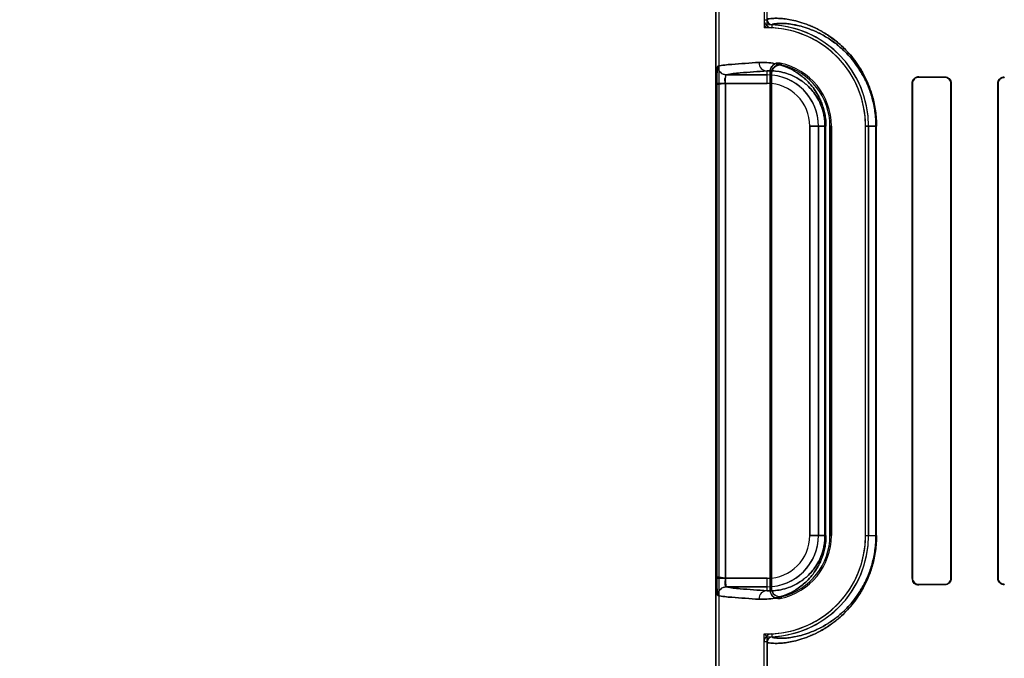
# Model space of a CAD drawing. Header units: millimetres. Extents: x 0 to 297, y 0 to 210.
# Tile 125 of 256: x 56.206 to 56.494, y 156.785 to 156.973. Entities that reach past the tile are written whole.
import ezdxf

# ---------------------------------------------------------------- set-up
doc = ezdxf.new("R2010")
doc.units = ezdxf.units.MM
doc.header["$LTSCALE"] = 16.335
doc.layers.get('0').update_dxf_attribs({"linetype": 'CONTINUOUS'})
for name, color, linetype in [('AXES_REF', 7, 'CONTINUOUS'), ('INTFCLR_1', 7, 'CONTINUOUS'), ('INTFCLR_72935', 7, 'CONTINUOUS')]:
    doc.layers.add(name, color=color, linetype=linetype)

msp = doc.modelspace()

# ---------------------------------------------------------------- linework, layer by layer
at = {"color": 7, "linetype": 'Continuous'}
for radius in [4.8479140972, 4.8475, 4.8164570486]:
    msp.add_circle((57.445730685, 154.9564782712), radius, dxfattribs=at)
msp.add_arc((57.445730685, 154.9564782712), 4.8, 278.2771290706, 261.7228709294, dxfattribs=at)
at = {"layer": 'AXES_REF', "color": 9, "linetype": 'Continuous'}
for radius in [4.4222561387, 2.9642884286]:
    msp.add_circle((57.445730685, 154.9564782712), radius, dxfattribs=at)
at = {"layer": 'AXES_REF', "color": 7, "linetype": 'Continuous'}
msp.add_arc((57.445730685, 154.9564782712), 4.91, 143.2753905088, 36.7246094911, dxfattribs=at)
at = {"layer": 'INTFCLR_1', "color": 6, "linetype": 'Continuous'}
for p, q in [((56.40981489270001, 158.0414711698), (56.40981489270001, 156.7064711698)), ((56.4106965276, 158.0414795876), (56.4106965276, 156.7064711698)), ((56.4256965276, 156.9574883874), (56.4256965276, 156.8054539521)), ((56.4261339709, 156.8060024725), (56.4261339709, 156.9569398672)), ((56.4673390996, 156.8089711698), (56.4673390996, 156.9539711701)), ((56.4674297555, 156.8089711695), (56.4674297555, 156.9539711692)), ((56.478704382, 156.9539711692), (56.478704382, 156.8089711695)), ((56.47878637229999, 156.9539711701), (56.47878637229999, 156.8089711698)), ((56.4924525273, 156.8089711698), (56.4924525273, 156.9539711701)), ((56.4925282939, 156.8089711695), (56.4925282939, 156.9539711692)), ((56.4432362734, 156.9414711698), (56.4432362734, 156.8214711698)), ((56.4436737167, 156.8214711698), (56.4436737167, 156.9414711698)), ((56.4536737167, 156.8214711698), (56.4536737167, 156.9414711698)), ((56.4545553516, 156.9414711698), (56.4545553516, 156.8214711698)), ((56.42393325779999, 156.7064711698), (56.42393325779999, 156.7902665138)), ((56.42481489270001, 156.7902665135), (56.42481489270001, 156.7064711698))]:
    msp.add_line(p, q, dxfattribs=at)
at = {"layer": 'INTFCLR_1', "color": 9, "linetype": 'Continuous'}
for p, q in [((56.42393325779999, 156.97267572), (56.42481489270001, 156.97267572)), ((56.4262428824, 156.9711773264), (56.4262005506, 156.9702967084)), ((56.4128702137, 156.9565140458), (56.42481489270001, 156.9565140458)), ((56.42481489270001, 156.9540144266), (56.42481489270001, 156.9576362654)), ((56.46934089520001, 156.9559624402), (56.46934089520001, 156.9558737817)), ((56.47684089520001, 156.9558421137), (56.47684089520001, 156.9559256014)), ((56.4943408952, 156.9558523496), (56.4943408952, 156.9557776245)), ((56.41010354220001, 156.9540144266), (56.41010354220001, 156.8089279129)), ((56.42481489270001, 156.9540144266), (56.41010354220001, 156.9540144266)), ((56.4126009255, 156.8089279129), (56.4126009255, 156.9540144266)), ((56.4674297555, 156.9539711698), (56.4673390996, 156.9539711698)), ((56.47878637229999, 156.9539711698), (56.478704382, 156.9539711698)), ((56.492528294, 156.9539711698), (56.4924525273, 156.9539711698)), ((56.4373581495, 156.8214711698), (56.4373581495, 156.9414711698)), ((56.4420850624, 156.9414711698), (56.4373581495, 156.9414711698)), ((56.4398577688, 156.9414711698), (56.4398577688, 156.8214711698)), ((56.4417929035, 156.9414711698), (56.4417929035, 156.8214711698)), ((56.4420850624, 156.8214711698), (56.4420850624, 156.9414711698)), ((56.4436737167, 156.9414711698), (56.4432362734, 156.9414711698)), ((56.4536737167, 156.9414711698), (56.4569155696, 156.9414711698)), ((56.4567311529, 156.9414711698), (56.4567311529, 156.8214711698)), ((56.4569155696, 156.8214711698), (56.4569155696, 156.9414711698)), ((56.4373581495, 156.8214711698), (56.4420850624, 156.8214711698)), ((56.4432362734, 156.8214711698), (56.4436737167, 156.8214711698)), ((56.4536737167, 156.8214711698), (56.4569155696, 156.8214711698)), ((56.4126009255, 156.8089279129), (56.42481489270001, 156.8089279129)), ((56.42481489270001, 156.8053060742), (56.42481489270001, 156.8089279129)), ((56.4673390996, 156.8089711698), (56.4674297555, 156.8089711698)), ((56.478704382, 156.8089711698), (56.47878637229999, 156.8089711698)), ((56.4924525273, 156.8089711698), (56.492528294, 156.8089711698)), ((56.42481489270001, 156.8064282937), (56.4128702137, 156.8064282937)), ((56.46934089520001, 156.8070685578), (56.46934089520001, 156.8069798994)), ((56.47684089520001, 156.8070167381), (56.47684089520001, 156.8071002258)), ((56.4943408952, 156.807164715), (56.4943408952, 156.8070899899)), ((56.4262005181, 156.7926456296), (56.4262428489, 156.7917650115)), ((56.42481489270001, 156.7902666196), (56.42393325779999, 156.7902666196))]:
    msp.add_line(p, q, dxfattribs=at)
at = {"layer": 'INTFCLR_1', "color": 7, "linetype": 'Continuous'}
for p, q in [((56.4687317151, 156.9557764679), (56.46934089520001, 156.9558737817)), ((56.4126009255, 156.8089279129), (56.4101024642, 156.8094109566)), ((56.41010354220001, 156.8089279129), (56.4126009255, 156.8089279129)), ((56.46934089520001, 156.8070685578), (56.4687291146, 156.807166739))]:
    msp.add_line(p, q, dxfattribs=at)
at = {"layer": 'INTFCLR_1', "color": 6, "linetype": 'Continuous'}
for centre, radius, start, end in [((56.4263150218, 156.97267572), 0.0023817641, 179.9999841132, 267.2452071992), ((56.4263150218, 156.97267572), 0.0015001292, 180, 267.2444331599), ((56.42481489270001, 156.9414711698), 0.028858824, 1.4556e-06, 87.24788270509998), ((56.42481489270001, 156.9414711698), 0.0297404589, 2.350000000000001e-08, 87.2478819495), ((56.42481489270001, 156.9414711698), 0.018858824, 2.2275e-06, 78.11108194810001), ((56.42481489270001, 156.9414711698), 0.0184213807, 1.409e-07, 76.16476393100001), ((56.42481489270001, 156.8214711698), 0.028858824, 272.751989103, 359.9999986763), ((56.42481489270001, 156.8214711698), 0.0297404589, 272.7520534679, 360), ((56.42481489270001, 156.8214711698), 0.018858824, 281.8889180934, 359.9999979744), ((56.42481489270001, 156.8214711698), 0.0184213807, 283.8352360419, 2.365e-07), ((56.4263150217, 156.7902666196), 0.002381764, 92.7563437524, 180.0000165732), ((56.4263150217, 156.7902666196), 0.0015001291, 92.75634638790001, 180)]:
    msp.add_arc(centre, radius, start, end, dxfattribs=at)
at = {"layer": 'INTFCLR_1', "color": 9, "linetype": 'Continuous'}
for centre, radius, start, end in [((56.3934639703, 156.9271134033), 0.048147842, 42.044051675, 42.95981977), ((56.42481489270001, 156.9414711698), 0.0150428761, 4.199999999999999e-09, 90.00000000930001), ((56.3936224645, 156.9314607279), 0.0413059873, 38.0856590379, 39.0588528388), ((56.42481489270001, 156.9414711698), 0.0125432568, 2.597e-07, 89.99999993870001), ((56.42481489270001, 156.8214711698), 0.0150428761, 269.9999999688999, 360), ((56.42481489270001, 156.8214711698), 0.0125432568, 270.0000000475, 359.9999997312), ((56.3936224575, 156.8314816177), 0.0413059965, 320.9411467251, 321.9143403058), ((56.3934639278, 156.8358289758), 0.04814790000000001, 317.0401802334, 317.9559472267)]:
    msp.add_arc(centre, radius, start, end, dxfattribs=at)
at = {"layer": 'INTFCLR_1', "color": 6, "linetype": 'Continuous'}
for centre, major_axis, start_param, end_param in [((56.68559089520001, 156.9564711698), (0.2607760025, 0), -2.5485709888, -2.4989177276), ((56.68559089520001, 156.9564711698), (0.2757760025, 0), -2.4721230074, -2.4294368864), ((56.68559089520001, 156.8064711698), (0.2757760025, 0), 2.4294368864, 2.4721230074), ((56.68559089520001, 156.8064711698), (0.2607760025, 0), 2.4989177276, 2.5485709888)]:
    msp.add_ellipse(centre, major_axis=major_axis, ratio=0.0034906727, start_param=start_param, end_param=end_param, dxfattribs=at)
at = {"layer": 'INTFCLR_1', "color": 9, "linetype": 'Continuous'}
for points, knots in [([(56.4248148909, 156.9726758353), (56.4248148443, 156.9728926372), (56.4259849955, 156.9729979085), (56.4269697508, 156.9731169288), (56.42863897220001, 156.9730582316), (56.4302774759, 156.9728992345), (56.43225743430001, 156.9725645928), (56.43453630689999, 156.9719935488), (56.4371182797, 156.9711043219), (56.4399821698, 156.9697965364), (56.4424867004, 156.9683051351), (56.4445912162, 156.966781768), (56.4462769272, 156.9653815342), (56.4479930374, 156.9637335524), (56.4497181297, 156.9617975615), (56.4511055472, 156.9599463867), (56.4521878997, 156.9582763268), (56.4532941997, 156.9563706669), (56.4542992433, 156.9542724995), (56.4551694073, 156.9519837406), (56.4557621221, 156.9500877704), (56.4562566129, 156.9480638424), (56.4567599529, 156.9451921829), (56.456915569, 156.9429669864), (56.4569155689, 156.9414711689)], [0, 0, 0, 0, 0.0129082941, 0.0479369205, 0.0747656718, 0.1077870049, 0.1472777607, 0.1937244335, 0.2476759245, 0.3095864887, 0.3808801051, 0.4208017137, 0.464183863, 0.5112475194, 0.5623302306, 0.6184106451, 0.6487898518, 0.6807805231, 0.7495641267, 0.7869849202, 0.8265031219, 0.8677591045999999, 0.910939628, 1, 1, 1, 1]), ([(56.4262428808, 156.9711773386), (56.4262421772, 156.9713849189), (56.4273430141, 156.9715140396), (56.42828680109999, 156.9716235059), (56.429867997, 156.9715794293), (56.4314231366, 156.9714336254), (56.4333017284, 156.9711217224), (56.43546499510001, 156.9705835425), (56.43791661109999, 156.969741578), (56.4406367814, 156.9684995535), (56.4430157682, 156.9670807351), (56.4450151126, 156.9656301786), (56.4466171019, 156.9642958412), (56.44824818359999, 156.9627246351), (56.449887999, 156.960878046), (56.4512067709, 156.9591119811), (56.4522356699, 156.9575183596), (56.4532876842, 156.95569914), (56.4542432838, 156.9536960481), (56.455070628, 156.9515109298), (56.45563426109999, 156.9497004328), (56.4561045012, 156.9477676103), (56.4565831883, 156.9450249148), (56.456731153, 156.9428998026), (56.4567311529, 156.9414711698)], [0, 0, 0, 0, 0.0129831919, 0.0479084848, 0.07463076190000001, 0.1075226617, 0.1468667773, 0.1931559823, 0.2469482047, 0.3087107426, 0.3798835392, 0.4197618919, 0.463117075, 0.5101750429, 0.5612788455, 0.6174138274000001, 0.6478355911, 0.6798803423, 0.7488096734, 0.7863245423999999, 0.8259516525, 0.8673300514, 0.9106460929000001, 1, 1, 1, 1]), ([(56.410375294, 156.9590136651), (56.4117003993, 156.9593726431), (56.41575856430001, 156.9596781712), (56.4197686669, 156.9599890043), (56.4224292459, 156.9601358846)], [0, 0, 0, 0, 0.3400295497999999, 1, 1, 1, 1]), ([(56.4224292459, 156.9601358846), (56.4231863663, 156.9601776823), (56.4247719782, 156.9601664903), (56.42724133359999, 156.9598290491), (56.4298891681, 156.9590809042), (56.4321579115, 156.9580404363), (56.4340179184, 156.9568827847), (56.4354825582, 156.9557678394), (56.4369462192, 156.9543969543), (56.4383822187, 156.9527146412), (56.4394841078, 156.9510432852), (56.4402973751, 156.9494858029), (56.4408760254, 156.9481386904), (56.44137733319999, 156.9466485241), (56.4417703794, 156.9450256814), (56.4420258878, 156.9432840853), (56.4420850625, 156.9420844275), (56.4420850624, 156.9414711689)], [0, 0, 0, 0, 0.0750554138, 0.1564841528, 0.2459854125, 0.3464640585, 0.4023384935, 0.4625915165, 0.5283646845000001, 0.6004622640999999, 0.6810443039, 0.7258982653, 0.7742486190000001, 0.8260106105, 0.8813405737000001, 0.9392984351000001, 1, 1, 1, 1]), ([(56.4224292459, 156.9601358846), (56.4224323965, 156.9595032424), (56.4229180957, 156.9582049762), (56.4242026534, 156.9576396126), (56.42481489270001, 156.9576362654)], [0, 0, 0, 0, 0.5081941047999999, 1, 1, 1, 1]), ([(56.42481489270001, 156.9576362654), (56.4221783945, 156.9574893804), (56.4182047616, 156.9571786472), (56.4141827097, 156.9568728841), (56.4128702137, 156.9565140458)], [0, 0, 0, 0, 0.659940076, 1, 1, 1, 1]), ([(56.42481489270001, 156.9576362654), (56.4254648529, 156.9576778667), (56.4268277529, 156.9576796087), (56.4289536, 156.9574022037), (56.4312370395, 156.9567671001), (56.4331960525, 156.9558738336), (56.43480321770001, 156.9548753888), (56.4360708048, 156.9539107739), (56.4373380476, 156.9527223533), (56.4385826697, 156.9512608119), (56.43977069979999, 156.9494530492), (56.4406191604, 156.9476536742), (56.44117877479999, 156.9459828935), (56.4415199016, 156.9445687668), (56.4417415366, 156.9430512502), (56.4417929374, 156.9420057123), (56.4417929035, 156.9414711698)], [0, 0, 0, 0, 0.0744526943, 0.155325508, 0.2443501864, 0.3444346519, 0.4002308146, 0.4603906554, 0.5262223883, 0.5984573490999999, 0.6793343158, 0.7728337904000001, 0.824923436, 0.8805639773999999, 0.9388934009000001, 1, 1, 1, 1]), ([(56.4420850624, 156.8214711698), (56.4420850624, 156.8208645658), (56.4420266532, 156.8196673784), (56.4417732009, 156.81793095), (56.4413809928, 156.8163070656), (56.440882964, 156.8148221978), (56.4403077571, 156.8134788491), (56.4394944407, 156.8119155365), (56.43838903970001, 156.8102356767), (56.4369488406, 156.808548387), (56.4354878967, 156.8071792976), (56.434029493, 156.806067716), (56.43217467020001, 156.8049111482), (56.4299096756, 156.8038690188), (56.4272581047, 156.8031163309), (56.4247802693, 156.8027760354), (56.4231882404, 156.8027645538), (56.4224292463, 156.8028064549)], [0, 0, 0, 0, 0.060042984, 0.1184181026, 0.1734493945, 0.2251771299, 0.2732606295, 0.3179414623, 0.3994792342, 0.4716692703, 0.5370373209, 0.5972913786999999, 0.6528779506, 0.7531551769, 0.8428840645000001, 0.9247587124, 1, 1, 1, 1]), ([(56.456915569, 156.8214711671), (56.4569155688, 156.8199770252), (56.4567603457, 156.8177549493), (56.4562586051, 156.8148886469), (56.4557664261, 156.8128706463), (56.4551763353, 156.8109788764), (56.4543095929, 156.8086940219), (56.4533083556, 156.8065992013), (56.4522061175, 156.8046958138), (56.45112386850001, 156.8030217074), (56.4497308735, 156.8011596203), (56.447999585, 156.7992153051), (56.4458011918, 156.7971036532), (56.443124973, 156.7950184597), (56.4404268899, 156.7934097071), (56.4384060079, 156.7924259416), (56.4366083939, 156.7916622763), (56.4345299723, 156.7909467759), (56.4322448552, 156.7903748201), (56.4302578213, 156.7900403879), (56.42861640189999, 156.789882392), (56.4269521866, 156.7898262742), (56.4259728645, 156.7899441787), (56.424814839, 156.7900523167), (56.4248148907, 156.7902665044)], [0, 0, 0, 0, 0.0889624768, 0.1320587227, 0.1731704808, 0.2125452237, 0.2499716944, 0.3186065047, 0.3504676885, 0.380890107, 0.4372578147, 0.4887306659, 0.5357262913, 0.6186117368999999, 0.6900918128, 0.7223293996, 0.7523795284, 0.8063468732, 0.8529608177, 0.8926493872, 0.92571634, 0.9524727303, 0.9872470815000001, 1, 1, 1, 1]), ([(56.4417929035, 156.8214711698), (56.4417929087, 156.8209424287), (56.441742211, 156.8198989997), (56.4415223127, 156.8183858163), (56.4411819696, 156.8169709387), (56.4406258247, 156.8153058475), (56.4397780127, 156.8135015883), (56.4385882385, 156.8116880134), (56.4373401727, 156.8102224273), (56.4360753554, 156.809035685), (56.4348132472, 156.8080740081), (56.4332105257, 156.8070764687), (56.43125474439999, 156.806181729), (56.4289680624, 156.8055426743), (56.4268348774, 156.8052628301), (56.4254664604, 156.8052643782), (56.42481489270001, 156.8053060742)], [0, 0, 0, 0, 0.0604434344, 0.1191979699, 0.174553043, 0.226568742, 0.3196855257, 0.4015022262, 0.4738229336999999, 0.5392349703, 0.599401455, 0.6549095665, 0.7547931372, 0.8440475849, 0.9253631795, 1, 1, 1, 1]), ([(56.4567311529, 156.821471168), (56.4567311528, 156.8200441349), (56.4565835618, 156.8179220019), (56.4561063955, 156.8151844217), (56.45563835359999, 156.8132572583), (56.45507721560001, 156.8114507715), (56.454253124, 156.8092693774), (56.453301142, 156.8072694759), (56.4522529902, 156.8054524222), (56.4512241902, 156.8038549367), (56.4499001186, 156.8020784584), (56.44825440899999, 156.8002239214), (56.4461653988, 156.7982110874), (56.443622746, 156.7962247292), (56.4410588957, 156.7946936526), (56.439139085, 156.7937588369), (56.43743217, 156.7930342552), (56.43545898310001, 156.7923568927), (56.43328979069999, 156.7918178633), (56.4314044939, 156.7915061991), (56.429846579, 156.7913613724), (56.4282701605, 156.7913197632), (56.427331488, 156.7914282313), (56.42624218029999, 156.7915598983), (56.42624288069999, 156.7917650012)], [0, 0, 0, 0, 0.08925570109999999, 0.1324872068, 0.1737209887, 0.2132043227, 0.2507249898, 0.319505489, 0.3514207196, 0.3818859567, 0.4383088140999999, 0.4898030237, 0.5367929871, 0.6196084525, 0.6909676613, 0.7231332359, 0.7531068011, 0.8069147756, 0.8533706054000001, 0.8929116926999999, 0.9258489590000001, 0.952499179, 0.9871714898, 1, 1, 1, 1]), ([(56.4128702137, 156.8064282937), (56.41418272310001, 156.8060695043), (56.4182047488, 156.8057636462), (56.4221783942, 156.8054529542), (56.42481489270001, 156.8053060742)], [0, 0, 0, 0, 0.3400599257, 1, 1, 1, 1]), ([(56.4224292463, 156.8028064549), (56.4197686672, 156.8029533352), (56.41575856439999, 156.8032641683), (56.4117003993, 156.8035696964), (56.4103752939, 156.8039286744)], [0, 0, 0, 0, 0.6599704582, 1, 1, 1, 1]), ([(56.42481489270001, 156.8053060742), (56.4242026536, 156.8053027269), (56.422918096, 156.8047373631), (56.42243239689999, 156.8034390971), (56.4224292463, 156.8028064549)], [0, 0, 0, 0, 0.4918058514, 1, 1, 1, 1])]:
    msp.add_open_spline(points, degree=3, knots=knots, dxfattribs=at)
at = {"layer": 'INTFCLR_1', "color": 7, "linetype": 'Continuous'}
for points, knots in [([(56.4104058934, 156.9590453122), (56.41030742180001, 156.9591626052), (56.4102195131, 156.9581196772), (56.4101603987, 156.9575006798), (56.41011210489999, 156.9557560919), (56.41010354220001, 156.9546464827), (56.41010354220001, 156.9540144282)], [0, 0, 0, 0, 0.090819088, 0.3065073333, 0.6251820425, 1, 1, 1, 1]), ([(56.41010354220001, 156.9540144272), (56.4101035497, 156.9544766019), (56.4101141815, 156.9555542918), (56.41013075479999, 156.957227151), (56.4102582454, 156.9584287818), (56.4103752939, 156.9590136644)], [0, 0, 0, 0, 0.2765935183, 0.6451828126, 1, 1, 1, 1]), ([(56.4128702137, 156.9565140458), (56.4122337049, 156.956514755), (56.41090795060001, 156.9570500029), (56.4103760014, 156.9583763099), (56.410375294, 156.9590136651)], [0, 0, 0, 0, 0.4996677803, 1, 1, 1, 1]), ([(56.4104058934, 156.9590453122), (56.4104028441, 156.9584035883), (56.4109264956, 156.9570651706), (56.41226251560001, 156.9565268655), (56.4129004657, 156.9565298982)], [0, 0, 0, 0, 0.5014745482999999, 1, 1, 1, 1]), ([(56.4126009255, 156.9540144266), (56.4126009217, 156.9541752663), (56.4126034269, 156.9548537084), (56.4126714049, 156.9553493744), (56.4127186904, 156.9566377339), (56.4129004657, 156.9565298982)], [0, 0, 0, 0, 0.1889097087, 0.7517593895, 1, 1, 1, 1]), ([(56.4674297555, 156.9539711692), (56.46742959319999, 156.9544820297), (56.467866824, 156.9555058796), (56.4688785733, 156.9558660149), (56.4693408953, 156.9558737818)], [0, 0, 0, 0, 0.5249028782, 1, 1, 1, 1]), ([(56.4101024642, 156.8094109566), (56.410101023, 156.8090889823), (56.4101052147, 156.8082974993), (56.4101124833, 156.8072144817), (56.41014440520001, 156.8062175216), (56.4101578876, 156.8052825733), (56.4102978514, 156.804668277), (56.4102397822, 156.8039653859), (56.4103752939, 156.8039286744)], [0, 0, 0, 0, 0.1755373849, 0.4319359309, 0.5881395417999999, 0.7249066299, 0.9234579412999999, 1, 1, 1, 1]), ([(56.4103752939, 156.8039286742), (56.410258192, 156.8045140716), (56.4101306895, 156.8057165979), (56.41011415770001, 156.8073894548), (56.4101035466, 156.8084666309), (56.41010354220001, 156.8089279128)], [0, 0, 0, 0, 0.3551249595, 0.7239406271, 1, 1, 1, 1]), ([(56.4693408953, 156.8070685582), (56.4688828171, 156.8070749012), (56.4678729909, 156.8074323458), (56.467427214, 156.8084561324), (56.4674297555, 156.8089711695)], [0, 0, 0, 0, 0.4707545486, 1, 1, 1, 1])]:
    msp.add_open_spline(points, degree=3, knots=knots, dxfattribs=at)
at = {"layer": 'INTFCLR_1', "color": 6, "linetype": 'Continuous'}
for points, knots in [([(56.4287000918, 156.9599254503), (56.42818183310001, 156.9600345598), (56.4266570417, 156.9599031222), (56.4256965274, 156.9583772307), (56.4256965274, 156.957488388)], [0, 0, 0, 0, 0.3733759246, 1, 1, 1, 1]), ([(56.4261339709, 156.9569398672), (56.4261339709, 156.957478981), (56.4265915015, 156.9589734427), (56.4283418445, 156.9595743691), (56.4292200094, 156.9593580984)], [0, 0, 0, 0, 0.3734722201, 1, 1, 1, 1]), ([(56.4673390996, 156.9539711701), (56.4673390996, 156.9544213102), (56.4676991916, 156.9554722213), (56.4687729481, 156.9559653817), (56.46934089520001, 156.9559624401)], [0, 0, 0, 0, 0.4421396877, 1, 1, 1, 1]), ([(56.4768408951, 156.9559256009), (56.4773220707, 156.9559233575), (56.4783530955, 156.9555227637), (56.47878637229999, 156.9544843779), (56.47878637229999, 156.9539711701)], [0, 0, 0, 0, 0.4838961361, 1, 1, 1, 1]), ([(56.4768408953, 156.9558421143), (56.47728704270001, 156.9558403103), (56.4782720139, 156.9554737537), (56.478704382, 156.9544770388), (56.478704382, 156.9539711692)], [0, 0, 0, 0, 0.4686359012, 1, 1, 1, 1]), ([(56.4924525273, 156.9539711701), (56.4924525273, 156.9544327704), (56.4928333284, 156.9554317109), (56.4938405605, 156.9558542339), (56.4943408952, 156.9558523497)], [0, 0, 0, 0, 0.4798646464, 1, 1, 1, 1]), ([(56.4925282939, 156.9539711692), (56.4925282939, 156.9544268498), (56.49290803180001, 156.955388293), (56.4938729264, 156.9557791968), (56.4943408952, 156.9557776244)], [0, 0, 0, 0, 0.4933465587, 1, 1, 1, 1]), ([(56.46934089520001, 156.8069798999), (56.468889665, 156.8069775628), (56.4678366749, 156.8073332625), (56.4673390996, 156.8084042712), (56.4673390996, 156.8089711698)], [0, 0, 0, 0, 0.4431989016, 1, 1, 1, 1]), ([(56.478704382, 156.8089711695), (56.478704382, 156.8085176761), (56.47833343, 156.8075298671), (56.4773395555, 156.807102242), (56.4768408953, 156.8071002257)], [0, 0, 0, 0, 0.4762796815, 1, 1, 1, 1]), ([(56.47878637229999, 156.8089711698), (56.47878637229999, 156.8085127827), (56.4784162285, 156.8074841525), (56.477376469, 156.8070192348), (56.4768408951, 156.8070167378)], [0, 0, 0, 0, 0.4611694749, 1, 1, 1, 1]), ([(56.4943408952, 156.8070899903), (56.4938484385, 156.8070881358), (56.4928423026, 156.8075009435), (56.4924525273, 156.8085015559), (56.4924525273, 156.8089711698)], [0, 0, 0, 0, 0.5118734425, 1, 1, 1, 1]), ([(56.4943408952, 156.8071647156), (56.4938722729, 156.807163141), (56.4929072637, 156.8075548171), (56.4925282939, 156.8085161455), (56.4925282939, 156.8089711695)], [0, 0, 0, 0, 0.5073626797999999, 1, 1, 1, 1]), ([(56.4103752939, 156.8039286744), (56.4103760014, 156.8045660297), (56.41090795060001, 156.8058923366), (56.4122337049, 156.8064275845), (56.4128702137, 156.8064282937)], [0, 0, 0, 0, 0.5003322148, 1, 1, 1, 1]), ([(56.4256965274, 156.8054539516), (56.4256965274, 156.8049243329), (56.4261392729, 156.8034593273), (56.4278303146, 156.8028337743), (56.4287000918, 156.8030168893)], [0, 0, 0, 0, 0.3733751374, 1, 1, 1, 1]), ([(56.4292200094, 156.8035842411), (56.4286965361, 156.8034553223), (56.4271360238, 156.8035422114), (56.4261339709, 156.8050980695), (56.4261339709, 156.8060024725)], [0, 0, 0, 0, 0.3734727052, 1, 1, 1, 1])]:
    msp.add_open_spline(points, degree=3, knots=knots, dxfattribs=at)
at = {"layer": 'INTFCLR_1', "color": 7, "linetype": 'Continuous'}
for points in [[(56.4126009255, 156.9540144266), (56.4126009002, 156.9545518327), (56.4121248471, 156.9555531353), (56.4126573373, 156.9556256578)], [(56.4674297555, 156.9539711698), (56.4674297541, 156.9545084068), (56.4676026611, 156.9552615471), (56.46811241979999, 156.9554311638)], [(56.4687291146, 156.807166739), (56.4682349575, 156.8073319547), (56.46758107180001, 156.8077065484), (56.4675810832, 156.8082275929)]]:
    msp.add_open_spline(points, degree=3, dxfattribs=at)
at = {"layer": 'INTFCLR_1', "color": 6, "linetype": 'Continuous'}
msp.add_open_spline([(56.4128702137, 156.8064282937), (56.4123916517, 156.8064932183), (56.4126137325, 156.8073718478), (56.4126167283, 156.8078547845)], degree=3, dxfattribs=at)
at = {"layer": 'INTFCLR_72935', "color": 6, "linetype": 'Continuous'}
for p, q in [((56.40981489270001, 156.7064711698), (56.40981489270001, 158.0414711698)), ((56.4106965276, 158.0414880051), (56.4106965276, 156.7064711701)), ((56.42393325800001, 157.577625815), (56.42393325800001, 156.9703165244)), ((56.42481489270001, 156.9712116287), (56.42481489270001, 157.5767307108)), ((56.42481489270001, 156.9712116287), (56.42393325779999, 156.9703165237)), ((56.4256965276, 156.8054539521), (56.4256965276, 156.9574883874)), ((56.4261339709, 156.9569398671), (56.4261339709, 156.8060024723)), ((56.4673390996, 156.9539711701), (56.4673390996, 156.8089711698)), ((56.4674297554, 156.9539711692), (56.4674297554, 156.8089711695)), ((56.4787043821, 156.8089711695), (56.4787043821, 156.9539711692)), ((56.47878637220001, 156.8089711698), (56.47878637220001, 156.9539711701)), ((56.4924525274, 156.9539711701), (56.4924525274, 156.8089711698)), ((56.492528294, 156.9539711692), (56.492528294, 156.8089711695)), ((56.4432362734, 156.8214711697), (56.4432362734, 156.9414711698)), ((56.4436737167, 156.9414711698), (56.4436737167, 156.8214711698)), ((56.4536737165, 156.8214711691), (56.4536737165, 156.9414711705)), ((56.4545553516, 156.8214711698), (56.4545553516, 156.9414711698)), ((56.42481489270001, 156.7917307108), (56.42393325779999, 156.7926258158)), ((56.42393325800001, 156.7064711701), (56.42393325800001, 156.7926258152)), ((56.42481489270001, 156.7064711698), (56.42481489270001, 156.7917307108))]:
    msp.add_line(p, q, dxfattribs=at)
at = {"layer": 'INTFCLR_72935', "color": 9, "linetype": 'Continuous'}
for p, q in [((56.42481489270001, 156.9565140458), (56.4128702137, 156.9565140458)), ((56.42481489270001, 156.9540144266), (56.42481489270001, 156.9576362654)), ((56.46934089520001, 156.9558737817), (56.46934089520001, 156.9559624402)), ((56.47684089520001, 156.9559256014), (56.47684089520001, 156.9558421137)), ((56.4943408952, 156.9557776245), (56.4943408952, 156.9558523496)), ((56.41010354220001, 156.9540144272), (56.41010354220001, 156.8089279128)), ((56.4126009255, 156.9540144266), (56.4126009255, 156.8089279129)), ((56.4126009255, 156.9540144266), (56.42481489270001, 156.9540144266)), ((56.4673390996, 156.9539711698), (56.4674297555, 156.9539711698)), ((56.478704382, 156.9539711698), (56.47878637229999, 156.9539711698)), ((56.4924525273, 156.9539711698), (56.492528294, 156.9539711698)), ((56.4373581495, 156.9414711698), (56.4373581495, 156.8214711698)), ((56.4373581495, 156.9414711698), (56.4420850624, 156.9414711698)), ((56.4398577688, 156.8214711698), (56.4398577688, 156.9414711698)), ((56.4417929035, 156.8214711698), (56.4417929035, 156.9414711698)), ((56.4420850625, 156.8214711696), (56.4420850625, 156.9414711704)), ((56.4432362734, 156.9414711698), (56.4436737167, 156.9414711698)), ((56.4569155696, 156.9414711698), (56.4536737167, 156.9414711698)), ((56.4567311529, 156.8214711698), (56.4567311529, 156.9414711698)), ((56.4569155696, 156.8214711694), (56.4569155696, 156.9414711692)), ((56.4420850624, 156.8214711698), (56.4373581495, 156.8214711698)), ((56.4436737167, 156.8214711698), (56.4432362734, 156.8214711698)), ((56.4536737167, 156.8214711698), (56.4569155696, 156.8214711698)), ((56.42481489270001, 156.8089279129), (56.41010354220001, 156.8089279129)), ((56.42481489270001, 156.8053060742), (56.42481489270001, 156.8089279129)), ((56.4674297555, 156.8089711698), (56.4673390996, 156.8089711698)), ((56.47878637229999, 156.8089711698), (56.478704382, 156.8089711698)), ((56.492528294, 156.8089711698), (56.4924525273, 156.8089711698)), ((56.4128702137, 156.8064282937), (56.42481489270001, 156.8064282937)), ((56.46934089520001, 156.8069798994), (56.46934089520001, 156.8070685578)), ((56.47684089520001, 156.8071002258), (56.47684089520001, 156.8070167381)), ((56.4943408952, 156.8070899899), (56.4943408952, 156.807164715))]:
    msp.add_line(p, q, dxfattribs=at)
at = {"layer": 'INTFCLR_72935', "color": 7, "linetype": 'Continuous'}
for p, q in [((56.4687199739, 156.9558665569), (56.46934089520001, 156.9559624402)), ((56.46934089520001, 156.9558737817), (56.4687291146, 156.9557756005)), ((56.4937181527, 156.9557487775), (56.4943408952, 156.9558523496)), ((56.4126009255, 156.9540144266), (56.4101024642, 156.9535313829)), ((56.41010354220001, 156.9540144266), (56.4126009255, 156.9540144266)), ((56.46934089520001, 156.8069798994), (56.46872109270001, 156.8070754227)), ((56.4687317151, 156.8071658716), (56.46934089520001, 156.8070685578))]:
    msp.add_line(p, q, dxfattribs=at)
at = {"layer": 'INTFCLR_72935', "color": 6, "linetype": 'Continuous'}
for centre, radius, start, end in [((56.42481489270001, 156.9414711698), 0.028858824, 1.4556e-06, 91.7506537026), ((56.42481489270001, 156.9414711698), 0.0297404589, 0, 90), ((56.42481489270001, 156.9414711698), 0.018858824, 2.2275e-06, 78.11108194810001), ((56.42481489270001, 156.9414711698), 0.0184213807, 2.407e-07, 76.16476395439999), ((56.42481489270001, 156.8214711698), 0.028858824, 268.2493462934, 359.9999986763), ((56.42481489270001, 156.8214711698), 0.0297404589, 270, 359.9999999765), ((56.42481489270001, 156.8214711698), 0.018858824, 281.8889180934, 359.9999979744), ((56.42481489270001, 156.8214711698), 0.0184213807, 283.835236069, 359.9999998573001)]:
    msp.add_arc(centre, radius, start, end, dxfattribs=at)
at = {"layer": 'INTFCLR_72935', "color": 9, "linetype": 'Continuous'}
for centre, radius, start, end in [((56.3934639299, 156.9271133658), 0.0481478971, 42.0440525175, 42.9598195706), ((56.42481489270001, 156.9414711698), 0.0150428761, 0, 89.99999998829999), ((56.3936224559, 156.9314607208), 0.0413059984, 38.0856594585, 39.0588530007), ((56.42481489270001, 156.9414711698), 0.0125432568, 2.597e-07, 89.99999993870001), ((56.42481489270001, 156.8214711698), 0.0150428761, 270.000000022, 359.9999999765), ((56.42481489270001, 156.8214711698), 0.0125432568, 270.0000000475, 359.9999997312), ((56.3936224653, 156.8314816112), 0.0413059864, 320.9411469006, 321.9143407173), ((56.3934639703, 156.8358289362), 0.048147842, 317.04018023, 317.955948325)]:
    msp.add_arc(centre, radius, start, end, dxfattribs=at)
at = {"layer": 'INTFCLR_72935', "color": 6, "linetype": 'Continuous'}
for centre, major_axis, start_param, end_param in [((56.68559089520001, 156.9564711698), (0.2607760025, 0), -2.5485709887, -2.4989177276), ((56.68559089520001, 156.9564711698), (0.2757760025, 0), -2.4721230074, -2.4294368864), ((56.68559089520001, 156.8064711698), (0.2757760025, 0), 2.4294368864, 2.4721230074), ((56.68559089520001, 156.8064711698), (0.2607760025, 0), 2.4989177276, 2.5485709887)]:
    msp.add_ellipse(centre, major_axis=major_axis, ratio=0.0034906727, start_param=start_param, end_param=end_param, dxfattribs=at)
at = {"layer": 'INTFCLR_72935', "color": 9, "linetype": 'Continuous'}
for points, knots in [([(56.456915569, 156.9414711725), (56.4569155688, 156.9429653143), (56.4567603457, 156.9451873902), (56.4562586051, 156.9480536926), (56.4557664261, 156.9500716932), (56.4551763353, 156.9519634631), (56.4543095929, 156.9542483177), (56.4533083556, 156.9563431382), (56.4522061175, 156.9582465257), (56.45112386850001, 156.9599206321), (56.4497308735, 156.9617827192), (56.447999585, 156.9637270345), (56.4458011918, 156.9658386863), (56.443124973, 156.9679238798), (56.4404268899, 156.9695326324), (56.4384060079, 156.9705163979), (56.4366083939, 156.9712800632), (56.4345299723, 156.9719955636), (56.4322448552, 156.9725675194), (56.4302578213, 156.9729019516), (56.42861640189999, 156.9730599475), (56.4269521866, 156.9731160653), (56.4259728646, 156.9729981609), (56.42481483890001, 156.9728900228), (56.4248148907, 156.9726758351)], [0, 0, 0, 0, 0.0889624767, 0.1320587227, 0.1731704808, 0.2125452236, 0.2499716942, 0.3186065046, 0.3504676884, 0.3808901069, 0.4372578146, 0.4887306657, 0.535726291, 0.6186117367, 0.6900918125, 0.7223293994, 0.7523795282, 0.806346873, 0.8529608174, 0.8926493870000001, 0.9257163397, 0.9524727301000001, 0.9872470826, 1, 1, 1, 1]), ([(56.4567311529, 156.9414711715), (56.4567311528, 156.9428982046), (56.4565835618, 156.9450203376), (56.4561063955, 156.9477579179), (56.45563835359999, 156.9496850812), (56.45507721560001, 156.951491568), (56.454253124, 156.9536729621), (56.453301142, 156.9556728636), (56.4522529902, 156.9574899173), (56.4512241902, 156.9590874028), (56.4499001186, 156.9608638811), (56.44825440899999, 156.9627184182), (56.4461653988, 156.9647312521), (56.443622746, 156.9667176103), (56.4410588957, 156.9682486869), (56.439139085, 156.9691835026), (56.43743217, 156.9699080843), (56.43545898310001, 156.9705854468), (56.43328979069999, 156.9711244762), (56.4314044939, 156.9714361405), (56.429846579, 156.9715809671), (56.4282701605, 156.9716225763), (56.427331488, 156.9715141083), (56.42624218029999, 156.9713824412), (56.42624288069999, 156.9711773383)], [0, 0, 0, 0, 0.08925570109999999, 0.1324872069, 0.1737209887, 0.2132043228, 0.2507249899, 0.319505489, 0.3514207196, 0.3818859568, 0.4383088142, 0.4898030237, 0.5367929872, 0.6196084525, 0.6909676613, 0.7231332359, 0.7531068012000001, 0.8069147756, 0.8533706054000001, 0.8929116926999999, 0.9258489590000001, 0.952499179, 0.9871714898, 1, 1, 1, 1]), ([(56.4224292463, 156.9601358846), (56.4197686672, 156.9599890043), (56.41575856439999, 156.9596781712), (56.4117003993, 156.9593726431), (56.4103752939, 156.9590136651)], [0, 0, 0, 0, 0.6599704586, 1, 1, 1, 1]), ([(56.4420850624, 156.9414711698), (56.4420850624, 156.9420777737), (56.4420266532, 156.9432749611), (56.4417732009, 156.9450113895), (56.4413809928, 156.9466352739), (56.4408829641, 156.9481201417), (56.4403077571, 156.9494634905), (56.4394944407, 156.951026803), (56.43838903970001, 156.9527066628), (56.4369488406, 156.9543939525), (56.4354878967, 156.9557630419), (56.434029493, 156.9568746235), (56.43217467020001, 156.9580311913), (56.4299096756, 156.9590733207), (56.4272581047, 156.9598260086), (56.4247802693, 156.9601663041), (56.4231882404, 156.9601777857), (56.4224292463, 156.9601358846)], [0, 0, 0, 0, 0.0600429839, 0.1184181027, 0.1734493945, 0.22517713, 0.2732606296, 0.3179414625, 0.3994792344, 0.4716692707, 0.5370373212, 0.5972913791, 0.6528779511, 0.7531551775, 0.8428840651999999, 0.9247587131, 1, 1, 1, 1]), ([(56.4224292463, 156.9601358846), (56.42243239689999, 156.9595032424), (56.422918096, 156.9582049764), (56.4242026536, 156.9576396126), (56.42481489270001, 156.9576362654)], [0, 0, 0, 0, 0.5081941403, 1, 1, 1, 1]), ([(56.4128702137, 156.9565140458), (56.41418272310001, 156.9568728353), (56.4182047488, 156.9571786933), (56.4221783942, 156.9574893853), (56.42481489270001, 156.9576362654)], [0, 0, 0, 0, 0.3400599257, 1, 1, 1, 1]), ([(56.4417929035, 156.9414711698), (56.4417929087, 156.9419999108), (56.441742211, 156.9430433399), (56.4415223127, 156.9445565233), (56.4411819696, 156.9459714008), (56.4406258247, 156.947636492), (56.4397780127, 156.9494407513), (56.4385882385, 156.9512543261), (56.4373401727, 156.9527199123), (56.4360753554, 156.9539066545), (56.4348132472, 156.9548683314), (56.4332105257, 156.9558658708), (56.43125474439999, 156.9567606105), (56.4289680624, 156.9573996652), (56.4268348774, 156.9576795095), (56.4254664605, 156.9576779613), (56.42481489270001, 156.9576362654)], [0, 0, 0, 0, 0.0604434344, 0.1191979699, 0.174553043, 0.2265687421, 0.3196855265, 0.4015022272, 0.4738229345, 0.5392349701, 0.5994014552, 0.6549095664, 0.7547931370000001, 0.8440475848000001, 0.9253631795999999, 1, 1, 1, 1]), ([(56.4224292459, 156.8028064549), (56.4231863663, 156.8027646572), (56.4247719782, 156.8027758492), (56.42724133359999, 156.8031132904), (56.4298891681, 156.8038614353), (56.4321579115, 156.8049019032), (56.4340179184, 156.8060595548), (56.4354825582, 156.8071745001), (56.4369462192, 156.8085453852), (56.4383822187, 156.8102276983), (56.4394841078, 156.8118990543), (56.4402973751, 156.8134565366), (56.4408760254, 156.8148036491), (56.44137733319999, 156.8162938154), (56.4417703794, 156.8179166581), (56.4420258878, 156.8196582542), (56.4420850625, 156.820857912), (56.4420850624, 156.8214711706)], [0, 0, 0, 0, 0.0750554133, 0.1564841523, 0.245985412, 0.3464640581, 0.4023384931, 0.4625915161, 0.5283646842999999, 0.6004622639, 0.6810443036, 0.725898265, 0.7742486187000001, 0.8260106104, 0.8813405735, 0.939298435, 1, 1, 1, 1]), ([(56.4248148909, 156.7902665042), (56.4248148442, 156.7900497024), (56.4259849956, 156.789944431), (56.4269697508, 156.7898254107), (56.42863897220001, 156.789884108), (56.4302774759, 156.790043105), (56.43225743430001, 156.7903777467), (56.43453630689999, 156.7909487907), (56.4371182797, 156.7918380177), (56.4399821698, 156.7931458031), (56.4424867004, 156.7946372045), (56.4445912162, 156.7961605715), (56.4462769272, 156.7975608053), (56.4479930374, 156.7992087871), (56.4497181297, 156.801144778), (56.4511055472, 156.8029959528), (56.4521878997, 156.8046660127), (56.4532941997, 156.8065716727), (56.4542992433, 156.80866984), (56.4551694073, 156.8109585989), (56.4557621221, 156.8128545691), (56.4562566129, 156.8148784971), (56.4567599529, 156.8177501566), (56.456915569, 156.8199753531), (56.4569155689, 156.8214711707)], [0, 0, 0, 0, 0.0129082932, 0.0479369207, 0.074765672, 0.1077870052, 0.1472777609, 0.1937244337, 0.2476759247, 0.3095864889, 0.3808801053, 0.4208017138, 0.464183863, 0.5112475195, 0.5623302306, 0.6184106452, 0.6487898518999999, 0.6807805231, 0.7495641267, 0.7869849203, 0.8265031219, 0.8677591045, 0.910939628, 1, 1, 1, 1]), ([(56.42481489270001, 156.8053060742), (56.4254648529, 156.8052644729), (56.4268277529, 156.8052627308), (56.4289536, 156.8055401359), (56.4312370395, 156.8061752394), (56.4331960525, 156.8070685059), (56.43480321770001, 156.8080669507), (56.4360708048, 156.8090315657), (56.4373380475, 156.8102199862), (56.4385826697, 156.8116815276), (56.43977069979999, 156.8134892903), (56.4406191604, 156.8152886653), (56.44117877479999, 156.816959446), (56.4415199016, 156.8183735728), (56.4417415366, 156.8198910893), (56.4417929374, 156.8209366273), (56.4417929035, 156.8214711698)], [0, 0, 0, 0, 0.0744526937, 0.1553255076, 0.2443501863, 0.344434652, 0.4002308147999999, 0.4603906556, 0.526222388, 0.598457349, 0.6793343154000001, 0.7728337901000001, 0.8249234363, 0.8805639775, 0.9388934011, 1, 1, 1, 1]), ([(56.4262428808, 156.7917650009), (56.4262421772, 156.7915574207), (56.4273430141, 156.7914282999), (56.42828680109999, 156.7913188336), (56.429867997, 156.7913629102), (56.4314231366, 156.7915087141), (56.4333017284, 156.7918206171), (56.43546499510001, 156.792358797), (56.43791661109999, 156.7932007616), (56.4406367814, 156.794442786), (56.4430157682, 156.7958616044), (56.4450151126, 156.797312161), (56.4466171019, 156.7986464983), (56.44824818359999, 156.8002177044), (56.449887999, 156.8020642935), (56.4512067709, 156.8038303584), (56.4522356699, 156.8054239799), (56.4532876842, 156.8072431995), (56.4542432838, 156.8092462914), (56.455070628, 156.8114314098), (56.45563426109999, 156.8132419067), (56.4561045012, 156.8151747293), (56.4565831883, 156.8179174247), (56.456731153, 156.8200425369), (56.4567311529, 156.8214711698)], [0, 0, 0, 0, 0.012983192, 0.0479084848, 0.074630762, 0.1075226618, 0.1468667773, 0.1931559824, 0.2469482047, 0.3087107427, 0.3798835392, 0.4197618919, 0.463117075, 0.5101750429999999, 0.5612788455, 0.6174138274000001, 0.6478355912, 0.6798803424, 0.7488096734, 0.7863245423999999, 0.8259516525, 0.8673300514, 0.9106460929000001, 1, 1, 1, 1]), ([(56.42481489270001, 156.8053060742), (56.4221783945, 156.8054529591), (56.4182047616, 156.8057636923), (56.4141827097, 156.8060694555), (56.4128702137, 156.8064282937)], [0, 0, 0, 0, 0.6599400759, 1, 1, 1, 1]), ([(56.410375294, 156.8039286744), (56.4117003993, 156.8035696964), (56.41575856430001, 156.8032641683), (56.419768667, 156.8029533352), (56.4224292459, 156.8028064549)], [0, 0, 0, 0, 0.3400295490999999, 1, 1, 1, 1]), ([(56.42481489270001, 156.8053060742), (56.4242026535, 156.8053027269), (56.4229180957, 156.8047373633), (56.4224323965, 156.8034390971), (56.4224292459, 156.8028064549)], [0, 0, 0, 0, 0.491805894, 1, 1, 1, 1])]:
    msp.add_open_spline(points, degree=3, knots=knots, dxfattribs=at)
at = {"layer": 'INTFCLR_72935', "color": 6, "linetype": 'Continuous'}
for points in [[(56.4262428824, 156.9711773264), (56.4257899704, 156.9711990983), (56.4250627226, 156.971400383), (56.4250627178, 156.9718538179)], [(56.42481489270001, 156.7902665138), (56.4248148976, 156.7907227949), (56.4249858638, 156.7914615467), (56.4254416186, 156.7914834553)]]:
    msp.add_open_spline(points, degree=3, dxfattribs=at)
at = {"layer": 'INTFCLR_72935', "color": 7, "linetype": 'Continuous'}
for points, knots in [([(56.4101024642, 156.9535313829), (56.410101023, 156.9538533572), (56.4101052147, 156.9546448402), (56.4101124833, 156.9557278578), (56.41014440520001, 156.9567248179), (56.4101578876, 156.9576597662), (56.4102978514, 156.9582740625), (56.4102397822, 156.9589769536), (56.4103752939, 156.9590136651)], [0, 0, 0, 0, 0.1755373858, 0.4319359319, 0.5881395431, 0.7249066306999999, 0.9234579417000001, 1, 1, 1, 1]), ([(56.4103752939, 156.9590136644), (56.4102581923, 156.9584282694), (56.4101306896, 156.9572257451), (56.4101141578, 156.9555528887), (56.4101035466, 156.9544757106), (56.41010354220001, 156.9540144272)], [0, 0, 0, 0, 0.3551236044, 0.7239396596, 1, 1, 1, 1]), ([(56.46934089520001, 156.9559624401), (56.4688170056, 156.955956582), (56.4677508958, 156.9555303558), (56.4673372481, 156.9544665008), (56.4673390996, 156.9539711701)], [0, 0, 0, 0, 0.5140240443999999, 1, 1, 1, 1]), ([(56.46934089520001, 156.9558737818), (56.4688828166, 156.9558674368), (56.46787298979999, 156.9555099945), (56.467427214, 156.9544862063), (56.4674297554, 156.9539711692)], [0, 0, 0, 0, 0.4707547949, 1, 1, 1, 1]), ([(56.4943408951, 156.9558523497), (56.4938484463, 156.9558491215), (56.49284401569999, 156.9554438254), (56.4924492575, 156.9544407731), (56.4924525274, 156.9539711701)], [0, 0, 0, 0, 0.5118728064, 1, 1, 1, 1]), ([(56.41010354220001, 156.8089279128), (56.4101035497, 156.8084657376), (56.4101141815, 156.8073880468), (56.41013075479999, 156.8057151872), (56.4102582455, 156.8045135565), (56.4103752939, 156.8039286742)], [0, 0, 0, 0, 0.2765937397, 0.6451831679, 1, 1, 1, 1]), ([(56.4104058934, 156.8038970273), (56.41030742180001, 156.8037797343), (56.4102195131, 156.8048226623), (56.4101603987, 156.8054416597), (56.41011210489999, 156.8071862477), (56.41010354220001, 156.8082958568), (56.41010354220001, 156.8089279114)], [0, 0, 0, 0, 0.0908190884, 0.3065073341, 0.6251820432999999, 1, 1, 1, 1]), ([(56.4126009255, 156.8089279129), (56.4126009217, 156.8087670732), (56.4126034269, 156.8080886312), (56.4126714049, 156.8075929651), (56.4127186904, 156.8063046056), (56.4129004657, 156.8064124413)], [0, 0, 0, 0, 0.1889097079, 0.7517593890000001, 1, 1, 1, 1]), ([(56.4673390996, 156.8089711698), (56.4673391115, 156.8084821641), (56.4677425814, 156.8074191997), (56.46881075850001, 156.8069865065), (56.46934089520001, 156.8069798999)], [0, 0, 0, 0, 0.4798014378, 1, 1, 1, 1]), ([(56.4674297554, 156.8089711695), (56.467429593, 156.8084603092), (56.4678668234, 156.8074364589), (56.46887857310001, 156.8070763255), (56.46934089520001, 156.8070685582)], [0, 0, 0, 0, 0.5249026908, 1, 1, 1, 1]), ([(56.410375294, 156.8039286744), (56.4103760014, 156.8045660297), (56.41090795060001, 156.8058923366), (56.4122337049, 156.8064275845), (56.4128702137, 156.8064282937)], [0, 0, 0, 0, 0.5003322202, 1, 1, 1, 1]), ([(56.4129004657, 156.8064124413), (56.41226251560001, 156.806415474), (56.4109264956, 156.805877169), (56.4104028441, 156.8045387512), (56.4104058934, 156.8038970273)], [0, 0, 0, 0, 0.498525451, 1, 1, 1, 1])]:
    msp.add_open_spline(points, degree=3, knots=knots, dxfattribs=at)
at = {"layer": 'INTFCLR_72935', "color": 6, "linetype": 'Continuous'}
for points, knots in [([(56.4103752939, 156.9590136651), (56.4103760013, 156.9583763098), (56.41090795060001, 156.9570500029), (56.4122337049, 156.956514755), (56.4128702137, 156.9565140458)], [0, 0, 0, 0, 0.5003322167, 1, 1, 1, 1]), ([(56.4256965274, 156.957488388), (56.4256965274, 156.9580180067), (56.4261392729, 156.9594830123), (56.4278303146, 156.9601085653), (56.4287000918, 156.9599254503)], [0, 0, 0, 0, 0.3733751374, 1, 1, 1, 1]), ([(56.4292200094, 156.9593580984), (56.4286965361, 156.9594870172), (56.4271360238, 156.9594001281), (56.4261339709, 156.9578442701), (56.4261339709, 156.9569398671)], [0, 0, 0, 0, 0.3734727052, 1, 1, 1, 1]), ([(56.4126009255, 156.9540144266), (56.4125994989, 156.9541696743), (56.4125965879, 156.9548119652), (56.4126550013, 156.9556807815), (56.41270280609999, 156.956259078), (56.4128186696, 156.9565315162), (56.4128702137, 156.9565140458)], [0, 0, 0, 0, 0.1826563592, 0.7651859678, 0.9359698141, 1, 1, 1, 1]), ([(56.47684089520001, 156.9559256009), (56.47731041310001, 156.9559234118), (56.47833932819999, 156.9555360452), (56.47878637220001, 156.9544958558), (56.47878637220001, 156.9539711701)], [0, 0, 0, 0, 0.472258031, 1, 1, 1, 1]), ([(56.4787043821, 156.9539711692), (56.4787043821, 156.9544246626), (56.4783334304, 156.955412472), (56.4773395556, 156.955840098), (56.47684089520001, 156.9558421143)], [0, 0, 0, 0, 0.4762795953, 1, 1, 1, 1]), ([(56.4943408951, 156.9557776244), (56.4938688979, 156.9557792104), (56.4929035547, 156.9553832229), (56.492528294, 156.9544227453), (56.492528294, 156.9539711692)], [0, 0, 0, 0, 0.5110568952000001, 1, 1, 1, 1]), ([(56.47684089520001, 156.8071002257), (56.4773392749, 156.8071022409), (56.478333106, 156.8075295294), (56.4787043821, 156.808517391), (56.4787043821, 156.8089711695)], [0, 0, 0, 0, 0.5234231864, 1, 1, 1, 1]), ([(56.47878637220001, 156.8089711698), (56.47878637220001, 156.8084512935), (56.4783450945, 156.8074118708), (56.477315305, 156.8070189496), (56.47684089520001, 156.8070167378)], [0, 0, 0, 0, 0.5228611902, 1, 1, 1, 1]), ([(56.4924525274, 156.8089711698), (56.4924525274, 156.8085095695), (56.4928333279, 156.8075106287), (56.4938405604, 156.8070881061), (56.4943408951, 156.8070899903)], [0, 0, 0, 0, 0.479864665, 1, 1, 1, 1]), ([(56.492528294, 156.8089711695), (56.492528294, 156.8085118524), (56.4929125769, 156.8075499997), (56.4938766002, 156.8071631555), (56.4943408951, 156.8071647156)], [0, 0, 0, 0, 0.4973038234, 1, 1, 1, 1]), ([(56.4287000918, 156.8030168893), (56.42818183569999, 156.8029077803), (56.4266570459, 156.8030392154), (56.4256965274, 156.8045651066), (56.4256965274, 156.8054539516)], [0, 0, 0, 0, 0.3733741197, 1, 1, 1, 1]), ([(56.4261339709, 156.8060024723), (56.4261339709, 156.8054633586), (56.4265915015, 156.8039688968), (56.4283418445, 156.8033679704), (56.4292200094, 156.8035842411)], [0, 0, 0, 0, 0.3734722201, 1, 1, 1, 1])]:
    msp.add_open_spline(points, degree=3, knots=knots, dxfattribs=at)
at = {"layer": 'INTFCLR_72935', "color": 7, "linetype": 'Continuous'}
for points in [[(56.4687291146, 156.9557756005), (56.4682349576, 156.9556103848), (56.46758107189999, 156.9552357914), (56.4675810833, 156.9547147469)], [(56.4924525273, 156.9539711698), (56.4924525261, 156.9544976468), (56.49261809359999, 156.9552324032), (56.4931155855, 156.9554046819)], [(56.4673390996, 156.9539711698), (56.467339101, 156.9544718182), (56.467429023, 156.9552087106), (56.4679055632, 156.9553621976)], [(56.4126009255, 156.8089279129), (56.4126009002, 156.8083905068), (56.4121248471, 156.8073892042), (56.4126573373, 156.8073166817)], [(56.4674297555, 156.8089711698), (56.4674297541, 156.8084339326), (56.4676026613, 156.8076807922), (56.46811242, 156.8075111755)], [(56.46872109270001, 156.8070754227), (56.4682489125, 156.8072271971), (56.4675771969, 156.8075309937), (56.4675772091, 156.8080269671)]]:
    msp.add_open_spline(points, degree=3, dxfattribs=at)

doc.saveas('drawing.dxf')
